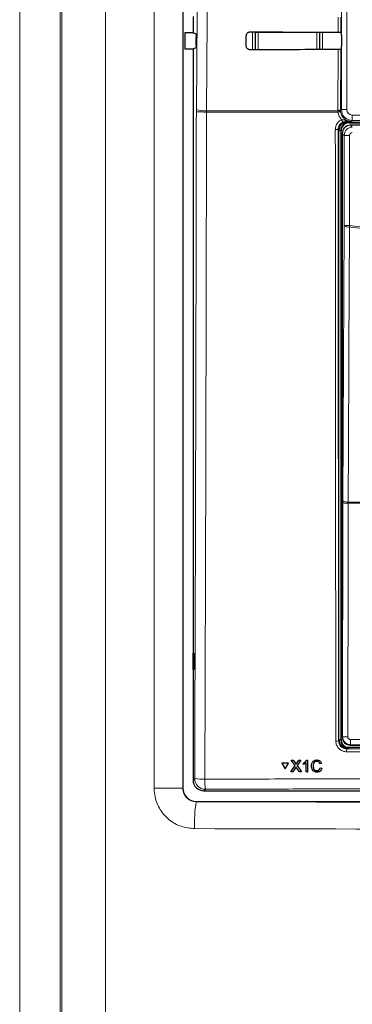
# Model space of a CAD drawing. Header units: millimetres. Extents: x 5 to 418, y 2 to 292.
# Tile 24 of 87: x 96 to 106, y 160 to 190. Entities that reach past the tile are written whole.
import ezdxf

# ---------------------------------------------------------------- set-up
doc = ezdxf.new("R2010")
doc.units = ezdxf.units.MM

msp = doc.modelspace()

# ---------------------------------------------------------------- linework, layer by layer
at = {"color": 7, "linetype": 'Continuous', "lineweight": 18}
for p, q in [((95.8288, 152.2652), (95.8288, 202.1456)), ((97.0771, 202.1456), (97.0771, 152.2652)), ((97.1304, 152.3185), (97.1304, 202.0923)), ((98.474, 202.0923), (98.474, 152.3185)), ((105.7622, 187.3607), (105.7622, 201.3054)), ((105.9288, 201.3054), (105.9288, 187.3607)), ((99.9769, 166.3882), (99.9769, 200.1893)), ((100.8651, 200.1893), (100.8651, 166.3882)), ((105.6586, 189.7602), (105.6597, 190.2183)), ((105.7403, 190.2198), (105.7392, 189.7588)), ((103.0165, 189.2141), (103.0165, 189.7511)), ((103.0165, 189.7511), (103.0998, 189.7511)), ((103.1086, 189.7423), (103.0998, 189.7511)), ((103.0998, 189.7511), (103.0998, 189.2141)), ((103.1086, 189.2204), (103.1086, 189.7423)), ((103.1086, 189.7423), (103.1919, 189.7423)), ((103.1919, 189.7423), (103.1919, 189.762)), ((103.1919, 189.7423), (103.1919, 189.2204)), ((105.0049, 189.7423), (103.1919, 189.7423)), ((105.0049, 189.7606), (105.0049, 189.7423)), ((105.0049, 189.2204), (105.0049, 189.7423)), ((105.0049, 189.7423), (105.0882, 189.7423)), ((105.097, 189.7511), (105.0882, 189.7423)), ((105.0882, 189.7423), (105.0882, 189.2204)), ((105.097, 189.2156), (105.097, 189.7511)), ((105.097, 189.7511), (105.1803, 189.7511)), ((105.1803, 189.7511), (105.1803, 189.2157)), ((103.1085, 189.2141), (103.1086, 189.2204)), ((103.1086, 189.2204), (103.1919, 189.2204)), ((103.1086, 189.2204), (103.1092, 189.2141)), ((103.1919, 189.2204), (105.0049, 189.2204)), ((103.1919, 189.2142), (103.1919, 189.2204)), ((105.0049, 189.2204), (105.0882, 189.2204)), ((105.0049, 189.2204), (105.0049, 189.2156)), ((105.0878, 189.2156), (105.0882, 189.2204)), ((105.0882, 189.2204), (105.0883, 189.2156)), ((105.653, 187.3431), (105.6573, 189.216)), ((105.7379, 189.2174), (105.7335, 187.332)), ((101.2819, 187.3671), (101.2816, 187.2969)), ((101.5951, 187.2878), (101.5956, 187.3229)), ((105.6555, 187.2878), (101.5951, 187.2878)), ((101.5956, 187.3229), (105.6534, 187.3229)), ((105.6534, 187.3229), (105.653, 187.3431)), ((105.6555, 187.2878), (105.6534, 187.3229)), ((105.7335, 187.332), (105.7622, 187.3607)), ((105.7335, 187.332), (105.7339, 187.3158)), ((105.7339, 187.3158), (105.7355, 187.2948)), ((105.9288, 187.3607), (105.7622, 187.3607)), ((106.0955, 187.194), (109.2679, 187.194)), ((106.0955, 187.194), (106.0955, 187.0274)), ((105.9071, 186.9966), (105.9317, 186.9721)), ((105.9984, 186.9627), (105.9984, 186.9721)), ((109.4743, 186.9627), (105.9984, 186.9627)), ((105.9984, 186.9627), (105.9984, 186.9554)), ((106.0955, 187.0274), (106.0668, 186.9987)), ((109.2679, 187.0274), (106.0955, 187.0274)), ((105.6817, 186.7221), (105.6583, 186.7455)), ((105.7411, 186.7054), (105.6817, 186.7054)), ((105.7411, 186.7054), (105.7411, 167.8887)), ((105.7411, 186.7054), (105.7484, 186.7054)), ((105.8458, 186.5664), (105.7847, 186.6275)), ((106.0346, 186.8774), (106.0957, 186.8163)), ((106.0124, 186.5664), (105.8458, 186.5664)), ((105.8458, 183.7789), (105.8458, 186.5664)), ((106.0124, 186.5664), (106.0124, 183.7789)), ((105.8458, 183.7789), (106.0124, 183.7789)), ((106.0069, 183.7357), (106.0124, 183.7789)), ((105.7979, 167.9798), (105.8058, 175.2075)), ((105.9665, 175.1971), (105.9669, 175.2298)), ((116.3969, 175.1971), (105.9665, 175.1971)), ((105.9669, 175.2298), (116.3965, 175.2298)), ((105.6737, 167.8492), (105.6817, 167.8893)), ((105.7411, 167.8887), (105.6817, 167.8887)), ((105.7411, 167.8887), (105.7484, 167.8887)), ((105.7847, 167.9667), (105.7979, 167.9798)), ((106.0478, 167.7298), (106.0346, 167.7167)), ((105.9314, 167.6387), (105.9235, 167.599)), ((104.3389, 167.1616), (104.3396, 167.1627)), ((104.3819, 167.1614), (104.3825, 167.1625)), ((101.1817, 166.6383), (101.2303, 166.6868)), ((100.8651, 166.3882), (99.9769, 166.3882)), ((100.8651, 166.3882), (100.8662, 166.3893)), ((101.5632, 166.354), (101.5146, 166.3054)), ((101.2823, 165.9732), (101.277, 165.9679))]:
    msp.add_line(p, q, dxfattribs=at)
at = {"color": 7, "linetype": 'Continuous', "lineweight": 25}
for p, q in [((100.8662, 200.1881), (100.8662, 166.3893)), ((101.1817, 190.2446), (101.1817, 189.7329)), ((100.9245, 189.7329), (100.9245, 189.2446)), ((101.1817, 189.7329), (100.9245, 189.7329)), ((101.1817, 189.7329), (101.2737, 189.7023)), ((102.8238, 189.3221), (102.8246, 189.6554)), ((105.7392, 189.7588), (105.7578, 189.7402)), ((105.7592, 189.6568), (105.7592, 189.3206)), ((101.2762, 189.3469), (101.278, 189.6079)), ((100.9245, 189.2446), (101.1817, 189.2446)), ((101.2719, 189.2746), (101.1817, 189.2446)), ((101.1817, 189.2446), (101.1817, 166.6383)), ((105.7578, 189.2373), (105.7379, 189.2174)), ((105.9317, 186.9721), (109.2766, 186.9721)), ((105.9984, 186.9554), (107.8775, 186.9554)), ((105.6817, 167.8893), (105.6817, 186.7221)), ((105.7484, 167.8887), (105.7484, 186.7054)), ((105.7847, 186.6275), (105.7847, 167.9667)), ((109.4288, 186.8774), (106.0346, 186.8774)), ((105.8059, 175.273), (105.8058, 175.2075)), ((101.1826, 170.5554), (101.2079, 170.5559)), ((101.1826, 170.0554), (101.1826, 170.5554)), ((101.2079, 170.5559), (101.2079, 170.0549)), ((101.2079, 170.0549), (101.1826, 170.0554)), ((106.0346, 167.7167), (108.9393, 167.7167)), ((116.4321, 167.6387), (105.9314, 167.6387)), ((103.9253, 167.1597), (103.926, 167.1608)), ((104.1272, 167.1591), (103.9253, 167.1597)), ((103.9253, 167.1597), (104.0263, 166.9848)), ((104.1279, 167.1603), (103.926, 167.1608)), ((104.0263, 166.9848), (104.1272, 167.1591)), ((104.0269, 166.9859), (104.1279, 167.1603)), ((104.1272, 167.1591), (104.1279, 167.1603)), ((104.2128, 167.2545), (104.2134, 167.2556)), ((104.3294, 167.0852), (104.2128, 167.2545)), ((104.2128, 167.2545), (104.275, 167.2544)), ((104.275, 167.2544), (104.2757, 167.2555)), ((104.275, 167.2544), (104.3389, 167.1616)), ((104.3579, 167.1266), (104.3586, 167.1277)), ((104.3819, 167.1614), (104.4456, 167.2539)), ((104.5087, 167.2538), (104.3921, 167.0845)), ((104.4456, 167.2539), (104.4462, 167.255)), ((104.4456, 167.2539), (104.5087, 167.2538)), ((104.5087, 167.2538), (104.5093, 167.2548)), ((104.5863, 167.1621), (104.587, 167.1632)), ((104.5863, 167.1189), (104.5863, 167.1621)), ((104.6709, 166.8875), (104.6709, 167.1726)), ((104.6876, 167.2533), (104.6882, 167.2544)), ((104.6876, 167.2533), (104.7179, 167.2532)), ((104.7179, 167.2532), (104.7185, 167.2543)), ((104.7179, 167.2532), (104.7179, 166.8874)), ((105.0041, 167.2571), (105.0047, 167.2582)), ((105.1453, 167.1504), (105.0936, 167.1395)), ((105.1453, 167.1504), (105.146, 167.1515)), ((104.0263, 166.9848), (104.0269, 166.9859)), ((104.194, 166.8887), (104.3294, 167.0852)), ((104.194, 166.8887), (104.1946, 166.8898)), ((104.257, 166.8886), (104.194, 166.8887)), ((104.3437, 167.0142), (104.257, 166.8886)), ((104.4652, 166.888), (104.376, 167.0175)), ((104.3921, 167.0845), (104.5275, 166.8879)), ((104.5275, 166.8879), (104.4652, 166.888)), ((104.5275, 166.8879), (104.5281, 166.8889)), ((104.7179, 166.8874), (104.6709, 166.8875)), ((104.7179, 166.8874), (104.7185, 166.8884)), ((104.887, 167.0728), (104.8876, 167.0738)), ((105.0003, 166.9241), (105.0009, 166.9252)), ((105.103, 167.0155), (105.1037, 167.0166)), ((105.103, 167.0155), (105.1547, 167.0033)), ((105.1547, 167.0033), (105.1553, 167.0044)), ((101.5146, 166.3054), (120.8488, 166.3054)), ((101.2823, 165.9732), (121.0811, 165.9732))]:
    msp.add_line(p, q, dxfattribs=at)
at = {"color": 7, "linetype": 'Continuous', "lineweight": 18, "flags": 128}
for points in [[(101.2819, 187.3671), (101.3234, 193.2619), (101.365, 199.1609)], [(101.679, 199.1167), (101.6743, 198.456), (101.6557, 195.8132), (101.5956, 187.3229)], [(103.1086, 189.7423), (103.1102, 189.7585), (103.111, 189.762)], [(105.0861, 189.7606), (105.0866, 189.7585), (105.0882, 189.7423)], [(105.8059, 175.273), (105.8259, 179.5369), (105.8458, 183.7789)], [(106.0069, 183.7357), (106.0054, 183.4138), (105.9993, 182.126), (105.9751, 176.9749), (105.9669, 175.2298)], [(105.9665, 175.1971), (105.9662, 174.8644), (105.9647, 173.5337), (105.9586, 167.9695)]]:
    msp.add_lwpolyline(points, dxfattribs=at)
at = {"color": 7, "linetype": 'Continuous', "lineweight": 18}
for centre, radius, start, end in [((101.5304, 190.4581), 3.171, 265.49979, 271.16954), ((101.5325, 188.0103), 0.6903, 248.71381, 275.24303), ((105.6714, 187.1783), 0.1658, 67.99072, 96.38533), ((105.6796, 187.1583), 0.1666, 70.98206, 99.03542), ((105.7726, 186.4103), 0.8853, 92.40107, 97.60084), ((106.0955, 187.3607), 0.3333, 180.00873, 269.99127), ((106.2543, 187.2466), 0.526, 202.29968, 211.2844), ((105.9175, 187.039), 0.0437, 191.35144, 256.33214), ((105.5933, 187.5428), 0.8, 268.48547, 274.66127), ((105.9723, 183.9289), 0.1962, 229.8636, 280.15468), ((105.9292, 175.8687), 0.6727, 259.42891, 273.18402), ((105.9324, 175.4228), 0.1961, 229.84864, 280.14668), ((105.6086, 168.1973), 0.3541, 266.58782, 280.58882), ((105.9213, 168.641), 0.6725, 259.42789, 273.18381), ((107.1876, 167.8504), 1.1462, 178.21518, 186.038), ((106.7758, 167.5291), 0.8552, 175.30838, 181.24111), ((101.4793, 167.97), 1.3071, 259.01521, 272.81826), ((101.5642, 166.6879), 0.3339, 180.1836, 269.8164), ((103.0157, 166.6012), 1.4734, 177.53897, 189.65999), ((105.1883, 165.3164), 3.9651, 170.54286, 182.61172)]:
    msp.add_arc(centre, radius, start, end, dxfattribs=at)
at = {"color": 7, "linetype": 'Continuous', "lineweight": 25}
for centre, radius, start, end in [((105.9984, 186.7054), 0.2573, 90, 180), ((105.9984, 186.7054), 0.25, 90, 180), ((105.9984, 167.8887), 0.2573, 180, 256.32073), ((105.9984, 167.8887), 0.25, 180, 270)]:
    msp.add_arc(centre, radius, start, end, dxfattribs=at)
for centre, major_axis, ratio, start_param, end_param in [((111.1817, 192.6526), (165.7984, 0), 0.0174551, 4.6626092, 4.6790706), ((105.7578, 189.6568), (0, 0.0833), 0.0174551, 4.712389, 6.265732), ((105.7578, 189.3206), (0, 0.0833), 0.0174551, 3.1590459, 4.712389), ((111.1817, 186.3383), (164.9535, 0), 0.0174551, 1.6042931, 1.6208313), ((105.9318, 186.722), (-0.1768, 0.1768), 0.9996955, 5.4979394, 7.0684312), ((106.0347, 186.6275), (0.1768, 0.1768), 0.9998985, 0.7855505, 2.3560422), ((105.9318, 167.8897), (-0.0491, -0.2461), 0.9960441, 4.9100775, 6.4793527), ((106.0347, 167.9667), (0.1768, -0.1768), 0.9998985, 3.9271431, 5.4976349), ((101.5155, 166.6392), (-0.2363, -0.2363), 0.9972647, 5.4991567, 7.0672139), ((101.2834, 166.3905), (0.2954, 0.2954), 0.9972647, 2.357564, 3.9256213)]:
    msp.add_ellipse(centre, major_axis=major_axis, ratio=ratio, start_param=start_param, end_param=end_param, dxfattribs=at)
at = {"color": 7, "linetype": 'Continuous', "lineweight": 18}
for centre, major_axis, ratio, start_param, end_param in [((106.0955, 187.3607), (-0.1179, -0.1179), 0.9996955, 5.4979394, 7.0684312), ((106.0958, 186.5664), (0.1768, 0.1768), 0.9998985, 0.7855505, 2.3560422), ((106.0958, 186.5664), (-0.0589, 0.0589), 0.9996955, 5.4979394, 7.0684312), ((111.1817, 165.1652), (147.0164, 0), 0.0174551, 1.5871, 1.6057242), ((111.1817, 174.6434), (165.8333, 0), 0.0524078, 4.6526266, 4.7721513), ((111.1817, 173.8112), (166.6667, 0), 0.0521457, 4.6526266, 4.7721513)]:
    msp.add_ellipse(centre, major_axis=major_axis, ratio=ratio, start_param=start_param, end_param=end_param, dxfattribs=at)
at = {"color": 7, "linetype": 'Continuous', "lineweight": 25}
for points, knots in [([(101.2737, 189.7023), (101.2742, 189.7012), (101.2752, 189.699), (101.2765, 189.684), (101.2775, 189.6624), (101.2781, 189.6358), (101.278, 189.6171), (101.278, 189.6079)], [0, 0, 0, 0, 0.2016762, 0.4033731, 0.6044711, 0.8043503, 1, 1, 1, 1]), ([(102.8246, 189.6554), (102.8249, 189.6614), (102.8259, 189.6796), (102.8366, 189.7086), (102.8598, 189.7373), (102.8913, 189.7565), (102.9169, 189.762), (102.9304, 189.7622), (102.9317, 189.7622)], [0, 0, 0, 0, 0.1085743, 0.3256464, 0.5433028, 0.7603502, 0.9756098, 1, 1, 1, 1]), ([(105.6586, 189.7602), (105.6679, 189.7602), (105.6865, 189.7601), (105.7109, 189.7599), (105.729, 189.7595), (105.7378, 189.7591), (105.7388, 189.7589), (105.7392, 189.7588)], [0, 0, 0, 0, 0.2200494, 0.440072, 0.6608389, 0.8830395, 1, 1, 1, 1]), ([(101.2762, 189.3469), (101.2761, 189.3377), (101.2758, 189.3195), (101.2749, 189.2967), (101.2737, 189.2807), (101.2726, 189.2751), (101.272, 189.2747), (101.2719, 189.2746)], [0, 0, 0, 0, 0.2358917, 0.4717506, 0.7084886, 0.9466981, 1, 1, 1, 1]), ([(102.9317, 189.214), (102.9258, 189.2143), (102.9079, 189.2152), (102.8791, 189.2254), (102.8503, 189.2479), (102.8306, 189.2787), (102.8242, 189.305), (102.8239, 189.3195), (102.8238, 189.3221)], [0, 0, 0, 0, 0.1048171, 0.3168719, 0.5283614, 0.7403818, 0.9540709, 1, 1, 1, 1]), ([(105.7379, 189.2174), (105.7368, 189.2173), (105.7346, 189.2169), (105.7196, 189.2165), (105.6978, 189.2162), (105.6755, 189.216), (105.6618, 189.216), (105.6573, 189.216)], [0, 0, 0, 0, 0.2249602, 0.4499611, 0.6737641, 0.8951284, 1, 1, 1, 1]), ([(104.3389, 167.1616), (104.343, 167.1553), (104.3488, 167.1466), (104.3558, 167.1352), (104.3572, 167.1295), (104.3579, 167.1266)], [0, 0, 0, 0, 0.5612769, 0.7817626, 1, 1, 1, 1]), ([(104.3396, 167.1627), (104.3437, 167.1564), (104.3494, 167.1478), (104.3565, 167.1363), (104.3579, 167.1306), (104.3586, 167.1277)], [0, 0, 0, 0, 0.56127691, 0.78176256, 1, 1, 1, 1]), ([(104.3579, 167.1266), (104.3624, 167.1331), (104.3704, 167.1447), (104.3783, 167.1563), (104.3819, 167.1614)], [0, 0, 0, 0, 0.5599999, 1, 1, 1, 1]), ([(104.3586, 167.1277), (104.3631, 167.1342), (104.371, 167.1458), (104.379, 167.1574), (104.3825, 167.1625)], [0, 0, 0, 0, 0.5599999, 1, 1, 1, 1]), ([(104.5863, 167.1621), (104.6092, 167.1749), (104.65, 167.1978), (104.6761, 167.2364), (104.6876, 167.2533)], [0, 0, 0, 0, 0.56042743, 1, 1, 1, 1]), ([(104.6709, 167.1726), (104.6564, 167.1605), (104.6304, 167.139), (104.5998, 167.125), (104.5863, 167.1189)], [0, 0, 0, 0, 0.5596859, 1, 1, 1, 1]), ([(104.587, 167.1632), (104.61, 167.1759), (104.6476, 167.1966), (104.6718, 167.2317), (104.6812, 167.2453)], [0, 0, 0, 0, 0.6114885, 1, 1, 1, 1]), ([(104.8353, 167.0727), (104.8373, 167.0991), (104.8412, 167.1517), (104.882, 167.2163), (104.942, 167.2516), (104.9834, 167.2553), (105.0041, 167.2571)], [0, 0, 0, 0, 0.2804925, 0.5595697, 0.7796153, 1, 1, 1, 1]), ([(104.8826, 167.2047), (104.8851, 167.2089), (104.8981, 167.231), (104.9439, 167.2518), (104.9844, 167.2561), (105.0047, 167.2583)], [0, 0, 0, 0, 0.1062734, 0.5527927, 1, 1, 1, 1]), ([(105.0016, 167.2149), (104.9886, 167.2141), (104.9628, 167.2124), (104.9282, 167.1928), (104.8926, 167.1479), (104.8893, 167.1038), (104.887, 167.0728)], [0, 0, 0, 0, 0.1872234, 0.3739058, 0.5607363, 1, 1, 1, 1]), ([(104.928, 167.1888), (104.9201, 167.1802), (104.8917, 167.149), (104.8894, 167.1055), (104.8876, 167.0739)], [0, 0, 0, 0, 0.27516846, 1, 1, 1, 1]), ([(105.0936, 167.1395), (105.0896, 167.1509), (105.0815, 167.1736), (105.0588, 167.1997), (105.0301, 167.2132), (105.0111, 167.2143), (105.0016, 167.2149)], [0, 0, 0, 0, 0.2805533, 0.5597389, 0.7796538, 1, 1, 1, 1]), ([(105.0041, 167.2571), (105.022, 167.2558), (105.0579, 167.2531), (105.1019, 167.2264), (105.1313, 167.1903), (105.1406, 167.1637), (105.1453, 167.1504)], [0, 0, 0, 0, 0.2800806, 0.5594487, 0.7795488, 1, 1, 1, 1]), ([(105.0047, 167.2583), (105.0227, 167.2569), (105.0586, 167.2542), (105.1025, 167.2275), (105.132, 167.1914), (105.1413, 167.1648), (105.146, 167.1515)], [0, 0, 0, 0, 0.2800806, 0.5594487, 0.7795488, 1, 1, 1, 1]), ([(104.3609, 167.0393), (104.3577, 167.0347), (104.3519, 167.0263), (104.3462, 167.0179), (104.3437, 167.0142)], [0, 0, 0, 0, 0.5600016, 1, 1, 1, 1]), ([(104.376, 167.0175), (104.3732, 167.0216), (104.3681, 167.0288), (104.3631, 167.0361), (104.3609, 167.0393)], [0, 0, 0, 0, 0.5599998, 1, 1, 1, 1]), ([(105.0051, 166.8819), (104.9777, 166.884), (104.9229, 166.8881), (104.8651, 166.9439), (104.8398, 167.0091), (104.8368, 167.0515), (104.8353, 167.0727)], [0, 0, 0, 0, 0.2799551, 0.5580876, 0.7789116, 1, 1, 1, 1]), ([(104.887, 167.0728), (104.888, 167.0531), (104.89, 167.0139), (104.9114, 166.9613), (104.9539, 166.9296), (104.9848, 166.926), (105.0003, 166.9241)], [0, 0, 0, 0, 0.28124501, 0.56071564, 0.78013802, 1, 1, 1, 1]), ([(104.8876, 167.0739), (104.8886, 167.0542), (104.8907, 167.015), (104.912, 166.9624), (104.9545, 166.9307), (104.9855, 166.9271), (105.0009, 166.9252)], [0, 0, 0, 0, 0.281245, 0.5607156, 0.780138, 1, 1, 1, 1]), ([(105.0003, 166.9241), (105.0144, 166.9255), (105.0425, 166.9281), (105.0853, 166.959), (105.0963, 166.9941), (105.103, 167.0155)], [0, 0, 0, 0, 0.2807112, 0.5609046, 1, 1, 1, 1]), ([(105.0009, 166.9252), (105.0148, 166.9267), (105.0425, 166.9296), (105.0746, 166.9493), (105.082, 166.9686), (105.0843, 166.9746)], [0, 0, 0, 0, 0.4068688, 0.8129869, 1, 1, 1, 1]), ([(105.1547, 167.0033), (105.1486, 166.9846), (105.1365, 166.9472), (105.0978, 166.9065), (105.0514, 166.8848), (105.0206, 166.8829), (105.0051, 166.8819)], [0, 0, 0, 0, 0.2802563, 0.5595462, 0.7795894, 1, 1, 1, 1])]:
    msp.add_open_spline(points, degree=3, knots=knots, dxfattribs=at)
at = {"color": 7, "linetype": 'Continuous', "lineweight": 18}
for points, knots in [([(101.2303, 166.6868), (101.2361, 168.4024), (101.2477, 171.8336), (101.2617, 176.9851), (101.2734, 182.1394), (101.2789, 185.5777), (101.2816, 187.2969)], [0, 0, 0, 0, 0.2499373, 0.4998997, 0.7499373, 1, 1, 1, 1]), ([(101.5951, 187.2878), (101.5948, 187.0656), (101.5932, 185.955), (101.5854, 181.2904), (101.5703, 174.6355), (101.551, 168.8757), (101.5436, 166.6645)], [0, 0, 0, 0, 0.0322876, 0.1614382, 0.6780666, 1, 1, 1, 1]), ([(105.7676, 187.047), (105.7401, 187.0811), (105.6828, 187.1519), (105.6648, 187.2414), (105.6555, 187.2878)], [0, 0, 0, 0, 0.4810346, 1, 1, 1, 1]), ([(105.7355, 187.2948), (105.7433, 187.258), (105.7589, 187.1844), (105.827, 187.0917), (105.9192, 187.026), (106.0047, 187.0008), (106.0543, 186.9991), (106.0668, 186.9987)], [0, 0, 0, 0, 0.2308041, 0.461566, 0.6921519, 0.9228561, 1, 1, 1, 1]), ([(105.5722, 186.7431), (105.5758, 186.7807), (105.5832, 186.8559), (105.6408, 186.9555), (105.7081, 187.017), (105.7546, 187.0404), (105.7676, 187.047)], [0, 0, 0, 0, 0.2949123, 0.58984463, 0.88480176, 1, 1, 1, 1]), ([(105.8048, 186.9734), (105.795, 186.9685), (105.7601, 186.9509), (105.7097, 186.9048), (105.6666, 186.8301), (105.6611, 186.7737), (105.6583, 186.7455)], [0, 0, 0, 0, 0.1151457, 0.4100518, 0.7050246, 1, 1, 1, 1]), ([(105.7676, 187.047), (105.7769, 187.0476), (105.8142, 187.0502), (105.8487, 187.0389), (105.8747, 187.0304)], [0, 0, 0, 0, 0.24926054, 1, 1, 1, 1]), ([(105.9071, 186.9966), (105.8841, 186.9949), (105.8517, 186.9926), (105.8153, 186.9777), (105.8048, 186.9734)], [0, 0, 0, 0, 0.7098925, 1, 1, 1, 1]), ([(105.8747, 187.0304), (105.9047, 187.0219), (105.961, 187.006), (106.0239, 186.9994), (106.0574, 186.9987), (106.0644, 186.9987), (106.0663, 186.9987), (106.0668, 186.9987)], [0, 0, 0, 0, 0.4756077, 0.8917214, 0.9704577, 0.9926212, 1, 1, 1, 1]), ([(106.0668, 186.9987), (106.0665, 186.9987), (106.041, 186.9983), (105.9908, 186.9975), (105.9349, 186.9969), (105.9071, 186.9966)], [0, 0, 0, 0, 0.0064752, 0.5065287, 1, 1, 1, 1]), ([(105.5876, 167.8438), (105.5875, 167.8992), (105.5872, 168.1764), (105.5859, 169.3407), (105.581, 173.999), (105.5758, 180.0216), (105.573, 185.1594), (105.5722, 186.7431)], [0, 0, 0, 0, 0.0088087, 0.0440433, 0.1849823, 0.7487663, 1, 1, 1, 1]), ([(105.6583, 186.7455), (105.6601, 183.5946), (105.6638, 177.2918), (105.6704, 170.9971), (105.6737, 167.8492)], [0, 0, 0, 0, 0.49991681, 1, 1, 1, 1]), ([(116.3566, 183.7357), (115.9306, 183.6849), (115.0781, 183.5831), (113.7926, 183.4814), (112.5027, 183.4177), (111.3507, 183.3985), (110.3394, 183.4087), (109.4695, 183.4364), (108.5998, 183.4827), (107.7307, 183.5481), (106.8659, 183.6306), (106.2921, 183.7008), (106.0069, 183.7357)], [0, 0, 0, 0, 0.12401556, 0.24815399, 0.37266869, 0.49731136, 0.58115847, 0.66500557, 0.74889172, 0.83289461, 0.91693611, 1, 1, 1, 1]), ([(106.0124, 183.7789), (106.8741, 183.6838), (108.6011, 183.4932), (111.1967, 183.4221), (113.7865, 183.4955), (115.495, 183.6843), (116.351, 183.7789)], [0, 0, 0, 0, 0.2508222, 0.5026819, 0.7508343, 1, 1, 1, 1]), ([(105.9208, 167.5106), (105.8833, 167.5144), (105.8084, 167.5219), (105.7085, 167.5796), (105.6331, 167.6642), (105.5933, 167.7578), (105.5892, 167.8194), (105.5876, 167.8438)], [0, 0, 0, 0, 0.2149218, 0.4298257, 0.6447637, 0.8597292, 1, 1, 1, 1]), ([(105.6737, 167.8492), (105.6749, 167.8309), (105.678, 167.7846), (105.7078, 167.7145), (105.7643, 167.6509), (105.8392, 167.6076), (105.8954, 167.6019), (105.9235, 167.599)], [0, 0, 0, 0, 0.1402936, 0.355296, 0.5702504, 0.7851343, 1, 1, 1, 1]), ([(106.0478, 167.7298), (106.0292, 167.7311), (105.9827, 167.7342), (105.9125, 167.7642), (105.8492, 167.8206), (105.8061, 167.8955), (105.8006, 167.9518), (105.7979, 167.9798)], [0, 0, 0, 0, 0.1423687, 0.3561633, 0.5705428, 0.785425, 1, 1, 1, 1]), ([(105.9586, 167.9695), (105.9595, 167.9601), (105.9613, 167.9414), (105.9757, 167.9164), (105.9968, 167.8975), (106.0203, 167.8875), (106.0358, 167.8865), (106.042, 167.8861)], [0, 0, 0, 0, 0.2147505, 0.4295793, 0.6438148, 0.8575512, 1, 1, 1, 1]), ([(106.042, 167.8861), (106.153, 167.8862), (106.7083, 167.8865), (107.6033, 167.887), (108.3873, 167.8872), (108.727, 167.8873)], [0, 0, 0, 0, 0.1241023, 0.6205161, 1, 1, 1, 1]), ([(116.4426, 167.5106), (116.3871, 167.5104), (116.1095, 167.5097), (114.9433, 167.5067), (112.6619, 167.503), (109.4315, 167.5027), (107.091, 167.5079), (105.9208, 167.5106)], [0, 0, 0, 0, 0.0158376, 0.0791881, 0.332598, 0.666299, 1, 1, 1, 1]), ([(105.9235, 167.599), (107.6753, 167.5954), (111.1808, 167.588), (114.6863, 167.5954), (116.44, 167.599)], [0, 0, 0, 0, 0.4997441, 1, 1, 1, 1]), ([(101.5436, 166.6645), (101.7655, 166.6651), (102.8748, 166.6685), (104.8728, 166.6733), (107.5386, 166.6776), (110.2064, 166.6796), (112.8757, 166.6793), (115.5351, 166.6767), (118.1837, 166.672), (119.9411, 166.667), (120.8198, 166.6645)], [0, 0, 0, 0, 0.0345653, 0.1728308, 0.3110963, 0.4493987, 0.587812, 0.7262622, 0.8631132, 1, 1, 1, 1]), ([(101.2273, 165.1358), (101.0865, 165.15), (100.8051, 165.1785), (100.4303, 165.3949), (100.1475, 165.7128), (99.998, 166.0645), (99.9829, 166.2966), (99.9769, 166.3882)], [0, 0, 0, 0, 0.215179, 0.4301255, 0.6449584, 0.8598339, 1, 1, 1, 1]), ([(100.8651, 166.3882), (100.8669, 166.3575), (100.8715, 166.2797), (100.9202, 166.162), (101.0131, 166.0553), (101.1369, 165.9825), (101.2304, 165.9728), (101.277, 165.9679)], [0, 0, 0, 0, 0.1410776, 0.3572256, 0.5724889, 0.7866332, 1, 1, 1, 1]), ([(120.8003, 166.354), (119.2006, 166.3582), (115.9997, 166.3667), (111.1897, 166.37), (107.1792, 166.3669), (103.9699, 166.3609), (102.3657, 166.3563), (101.5632, 166.354)], [0, 0, 0, 0, 0.2496392, 0.4994933, 0.7495962, 0.8747245, 1, 1, 1, 1])]:
    msp.add_open_spline(points, degree=3, knots=knots, dxfattribs=at)

doc.saveas('drawing.dxf')
